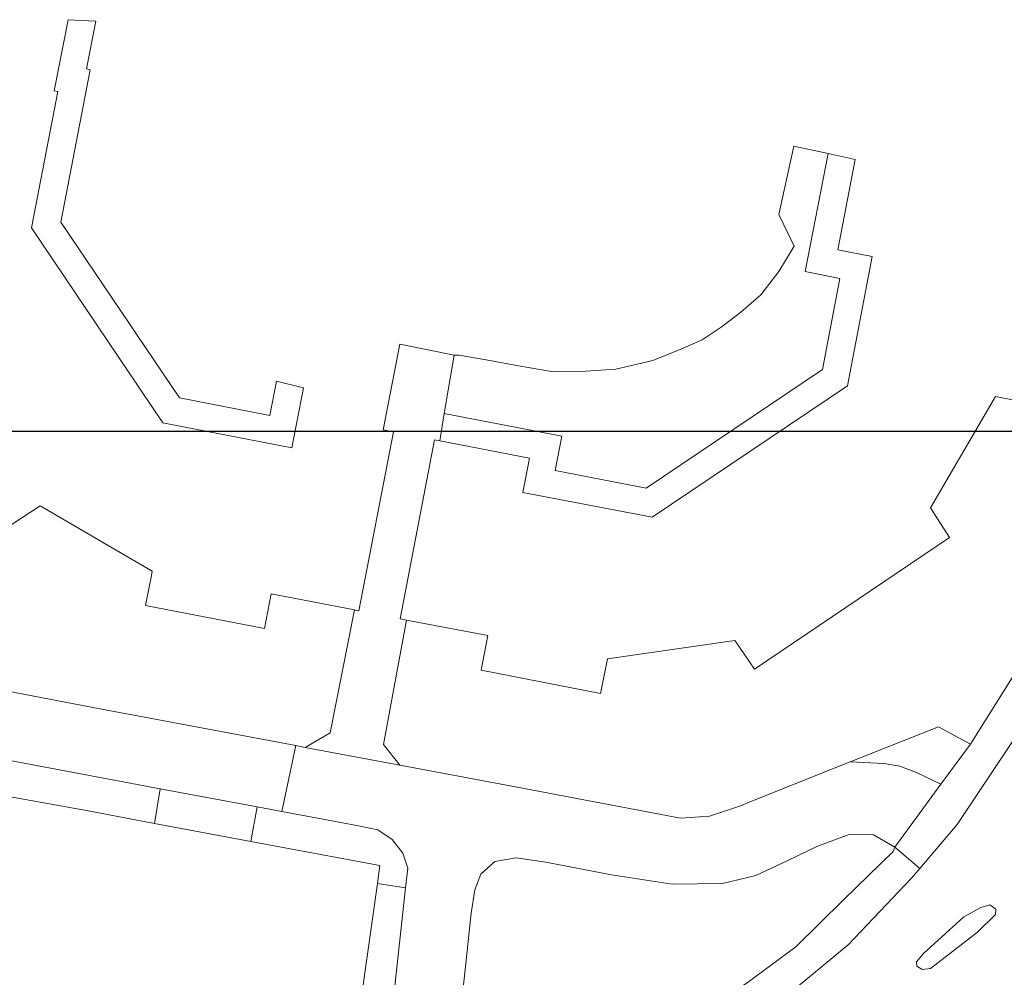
# Model space of a CAD drawing. Header units: metres. Extents: x 247993 to 248761, y 480503 to 480935.
# Tile 10 of 13: x 248368 to 248427, y 480740 to 480797. Entities that reach past the tile are written whole.
import ezdxf

# ---------------------------------------------------------------- set-up
doc = ezdxf.new("R2010")
doc.units = ezdxf.units.M
for name, color, linetype, lineweight in [('B-XX-GR-GROENVOORZIENING-GV', 80, 'Continuous', 18), ('B-XX-VH-VERHARDING_GESLOTEN-GV', 252, 'Continuous', 18), ('B-XX-VH-VERHARDING_OPEN-GV', 252, 'Continuous', 18), ('N-BH-KL-ET_LS_OV_LICHTMAST-S', 7, 'Continuous', 25)]:
    doc.layers.add(name, color=color, linetype=linetype, lineweight=lineweight)

msp = doc.modelspace()

# ---------------------------------------------------------------- linework, layer by layer
at = {"layer": 'B-XX-GR-GROENVOORZIENING-GV'}
for points in [[(248428.765, 480774.547), (248427.192, 480774.85), (248426.702, 480774.944), (248422.816, 480768.288), (248423.092, 480767.861), (248423.956, 480766.529), (248412.307, 480758.66), (248411.404, 480759.978), (248411.128, 480760.38), (248403.522, 480759.28), (248403.426, 480758.789), (248403.119, 480757.21), (248395.99, 480758.6), (248396.393, 480760.67), (248391.537, 480761.596), (248390.146, 480754.172), (248391.125, 480752.926), (248398.13, 480751.61), (248407.89, 480749.77), (248409.63, 480749.88), (248411.59, 480750.54), (248411.89, 480750.67), (248418.029, 480753.118), (248423.3, 480755.22), (248425.2, 480754.18), (248428.12, 480758.81)], [(248367.728, 480757.34), (248373.12, 480756.31), (248384.914, 480754.094), (248385.476, 480753.988), (248386.968, 480754.855), (248388.427, 480762.194), (248383.449, 480763.151), (248383.052, 480761.09), (248375.953, 480762.46), (248376.3, 480764.263), (248376.35, 480764.521), (248369.654, 480768.409), (248367.915, 480767.279)], [(248341.369, 480753.449), (248352.58, 480743.102), (248357.903, 480736.682), (248365.364, 480727.724), (248366.067, 480726.653), (248379.14, 480730.6), (248380.63, 480732.54), (248383.18, 480734.93), (248382.092, 480736.426), (248385.748, 480738.407), (248388.871, 480739.245), (248389.789, 480745.87), (248389.937, 480746.938), (248382.242, 480748.376), (248376.48, 480749.454), (248372.418, 480750.213), (248359.655, 480752.502), (248349.817, 480754.266), (248338.478, 480756.3)], [(248411.87, 480739.93), (248414.77, 480742.08), (248417.62, 480744.89), (248420.58, 480747.78), (248420.69, 480748.03), (248419.41, 480748.77), (248417.97, 480748.79), (248416.03, 480748.08), (248414.26, 480747.21), (248412.38, 480746.33), (248410.4, 480745.86), (248407.39, 480745.82), (248403.78, 480746.37), (248399.84, 480747.14), (248398.08, 480747.39), (248396.8, 480747.18), (248395.96, 480746.42), (248395.6, 480745.49), (248395.39, 480744.1), (248395.01, 480740.53), (248394.7, 480737.71)]]:
    msp.add_lwpolyline(points, dxfattribs=at)
for points in [[(248359.655, 480752.502), (248372.418, 480750.213), (248376.48, 480749.454), (248376.813, 480751.521), (248360.112, 480754.657)], [(248376.813, 480751.521), (248376.48, 480749.454), (248382.242, 480748.376), (248382.62, 480750.43)], [(248389.789, 480745.87), (248391.473, 480745.601), (248391.6, 480746.77), (248391.31, 480747.68), (248390.67, 480748.49), (248389.81, 480749.07), (248388.67, 480749.3), (248384.091, 480750.155), (248382.62, 480750.43), (248382.242, 480748.376), (248389.937, 480746.938)], [(248388.871, 480739.245), (248390.62, 480737.72), (248391.473, 480745.601), (248389.789, 480745.87)]]:
    msp.add_lwpolyline(points, close=True, dxfattribs=at)
at = {"layer": 'B-XX-VH-VERHARDING_GESLOTEN-GV'}
for points in [[(248360.112, 480754.657), (248376.813, 480751.521), (248382.62, 480750.43), (248384.091, 480750.155), (248384.914, 480754.094), (248373.12, 480756.31), (248367.728, 480757.34)], [(248428.07, 480754.87), (248424.42, 480749.38), (248422.182, 480746.757), (248421.69, 480746.18), (248417.91, 480742.19), (248413.31, 480738.39)]]:
    msp.add_lwpolyline(points, dxfattribs=at)
for points in [[(248424.81, 480743.88), (248422.41, 480741.69), (248421.99, 480741.19), (248422, 480740.93), (248422.32, 480740.73), (248422.81, 480740.78), (248425.62, 480742.96), (248426.7, 480744.01), (248426.73, 480744.32), (248426.37, 480744.59), (248425.83, 480744.43)], [(248424.81, 480743.88), (248425.83, 480744.43), (248426.37, 480744.59), (248426.73, 480744.32), (248426.7, 480744.01), (248425.62, 480742.96), (248422.81, 480740.78), (248422.32, 480740.73), (248422, 480740.93), (248421.99, 480741.19), (248422.41, 480741.69)]]:
    msp.add_lwpolyline(points, close=True, dxfattribs=at)
at = {"layer": 'B-XX-VH-VERHARDING_OPEN-GV'}
for points in [[(248371.324, 480797.444), (248370.49, 480793.199), (248370.715, 480793.155), (248369.135, 480785.006), (248376.983, 480773.378), (248384.682, 480771.88), (248385.379, 480775.463), (248383.776, 480775.863), (248383.378, 480773.815), (248377.969, 480774.867), (248370.885, 480785.363), (248372.648, 480794.458), (248372.427, 480794.501), (248372.986, 480797.346)], [(248414.66, 480789.89), (248413.77, 480785.82), (248414.67, 480783.92), (248413.76, 480782.4), (248412.68, 480781.02), (248411.49, 480779.97), (248410.31, 480779.09), (248409.19, 480778.33), (248407.91, 480777.77), (248406.23, 480777.1), (248404.03, 480776.58), (248402.23, 480776.46), (248400.3, 480776.42), (248398.21, 480776.78), (248396.28, 480777.13), (248394.68, 480777.42), (248394.37, 480777.42), (248393.788, 480773.931), (248400.811, 480772.576), (248400.416, 480770.519), (248405.841, 480769.478), (248416.366, 480776.562), (248417.408, 480781.998), (248415.343, 480782.405), (248416.712, 480789.446)], [(248393.517, 480772.303), (248398.88, 480771.268), (248398.485, 480769.21), (248406.198, 480767.729), (248417.857, 480775.577), (248419.337, 480783.3), (248417.277, 480783.706), (248418.327, 480789.097), (248416.712, 480789.446), (248415.343, 480782.405), (248417.408, 480781.998), (248416.366, 480776.562), (248405.841, 480769.478), (248400.416, 480770.519), (248400.811, 480772.576), (248393.788, 480773.931)], [(248388.692, 480762.143), (248388.427, 480762.194), (248386.968, 480754.855), (248385.476, 480753.988), (248391.125, 480752.926), (248390.146, 480754.172), (248391.537, 480761.596), (248391.151, 480761.67), (248393.206, 480772.363), (248393.517, 480772.303), (248393.788, 480773.931), (248394.37, 480777.42), (248391.125, 480778.064), (248390.141, 480772.955), (248390.751, 480772.838)], [(248418.029, 480753.118), (248418.828, 480753.087), (248420.058, 480753.032), (248420.981, 480752.867), (248421.992, 480752.493), (248423.443, 480751.784), (248425.2, 480754.18), (248423.3, 480755.22)], [(248400.979, 480735.509), (248400.17, 480733.6), (248403.04, 480733.39), (248405.82, 480733.86), (248408.32, 480735.2), (248413.31, 480738.39), (248417.91, 480742.19), (248421.69, 480746.18), (248422.182, 480746.757), (248420.69, 480748.03), (248420.58, 480747.78), (248417.62, 480744.89), (248414.77, 480742.08), (248411.87, 480739.93), (248409.11, 480738.18), (248406.1, 480736.37), (248404.39, 480735.7), (248402.17, 480735.29)]]:
    msp.add_lwpolyline(points, close=True, dxfattribs=at)
for points in [[(248428.12, 480758.81), (248425.2, 480754.18), (248423.443, 480751.784), (248420.69, 480748.03), (248422.182, 480746.757), (248424.42, 480749.38), (248428.07, 480754.87)], [(248394.7, 480737.71), (248395.01, 480740.53), (248395.39, 480744.1), (248395.6, 480745.49), (248395.96, 480746.42), (248396.8, 480747.18), (248398.08, 480747.39), (248399.84, 480747.14), (248403.78, 480746.37), (248407.39, 480745.82), (248410.4, 480745.86), (248412.38, 480746.33), (248414.26, 480747.21), (248416.03, 480748.08), (248417.97, 480748.79), (248419.41, 480748.77), (248420.69, 480748.03), (248423.443, 480751.784), (248421.992, 480752.493), (248420.981, 480752.867), (248420.058, 480753.032), (248418.828, 480753.087), (248418.029, 480753.118), (248411.89, 480750.67), (248411.59, 480750.54), (248409.63, 480749.88), (248407.89, 480749.77), (248398.13, 480751.61), (248391.125, 480752.926), (248385.476, 480753.988), (248384.914, 480754.094), (248384.091, 480750.155), (248388.67, 480749.3), (248389.81, 480749.07), (248390.67, 480748.49), (248391.31, 480747.68), (248391.6, 480746.77), (248391.473, 480745.601), (248390.62, 480737.72)]]:
    msp.add_lwpolyline(points, dxfattribs=at)
at = {"layer": 'N-BH-KL-ET_LS_OV_LICHTMAST-S'}
msp.add_lwpolyline([(248300.367, 480772.882), (248500.248, 480772.882), (248500.248, 480648.435), (248300.367, 480648.435)], close=True, dxfattribs=at)

doc.saveas('drawing.dxf')
